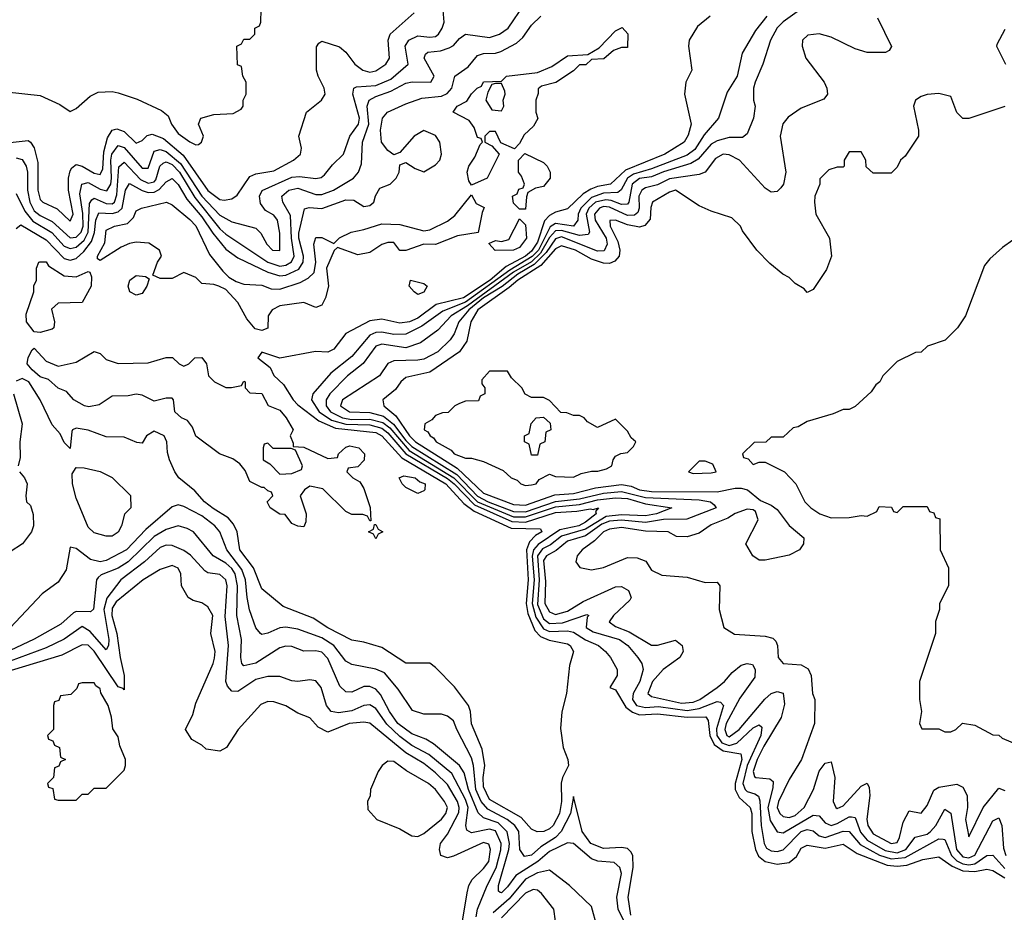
# Model space of a CAD drawing. Header units: inches. Extents: x 2671394 to 2765652, y 830470 to 955458.
# Tile 195 of 256: x 2691502 to 2694788, y 914040 to 917019. Entities that reach past the tile are written whole.
import ezdxf

# ---------------------------------------------------------------- set-up
doc = ezdxf.new("R2010")
doc.units = ezdxf.units.IN
doc.header["$MEASUREMENT"] = 0
doc.layers.add('C6991', color=7, linetype='Continuous')

msp = doc.modelspace()

# ---------------------------------------------------------------- linework, layer by layer
at = {"layer": 'C6991', "color": 2}
for points, elevation in [([(2691458, 916778), (2691570, 916766), (2691635.3, 916735.3), (2691670, 916712), (2691690, 916722), (2691736.5, 916763.5), (2691763.2, 916776.8), (2691810, 916778.8), (2691830, 916774.8), (2691893.7, 916753.7), (2691975.3, 916715.3), (2691997.3, 916697.3), (2692008, 916670), (2692030, 916639.1), (2692070, 916611), (2692090, 916601), (2692098, 916602), (2692108, 916610), (2692115.3, 916630), (2692098, 916670), (2692106, 916690), (2692150, 916702), (2692214.6, 916705.4), (2692240.4, 916719.6), (2692248, 916730), (2692248, 916750), (2692258, 916770), (2692258, 916810), (2692246, 916830), (2692242, 916862), (2692228.4, 916868.4), (2692226, 916930), (2692242, 916938), (2692250, 916954), (2692270, 916954), (2692286, 916970), (2692286, 916990), (2692302, 916998), (2692306, 917010), (2692307.3, 917052.7)], 22), ([(2691470, 916609), (2691530, 916615.8), (2691538, 916610), (2691550, 916590.8), (2691561.7, 916541.7), (2691562, 916450), (2691570, 916419.1), (2691579.1, 916410), (2691627.1, 916387.1), (2691670, 916346.4), (2691680.5, 916370), (2691664.8, 916450), (2691664.8, 916490), (2691670, 916514.8), (2691675.2, 916524.8), (2691690, 916535.3), (2691710, 916530.3), (2691750, 916506), (2691770, 916502), (2691778.7, 916521.3), (2691782.8, 916577.2), (2691795.2, 916624.8), (2691809.8, 916650.2), (2691825.3, 916654.7), (2691850, 916646), (2691890, 916607), (2691910, 916615.5), (2691927.6, 916632.4), (2691943.7, 916636.3), (2691981.7, 916621.7), (2692046.8, 916566.8), (2692130, 916449.1), (2692170, 916418.9), (2692183.6, 916416.4), (2692210, 916421.3), (2692227.2, 916432.8), (2692270, 916494.9), (2692290, 916504.4), (2692350, 916514.4), (2692416, 916550), (2692439.3, 916570), (2692442.7, 916590), (2692433.2, 916630), (2692459, 916710), (2692509.2, 916750), (2692520.9, 916770), (2692517.6, 916790), (2692497.4, 916830), (2692492.8, 916850), (2692492.3, 916927.7), (2692500.1, 916939.9), (2692510, 916946.8), (2692568.5, 916928.5), (2692590.3, 916910.3), (2692620.7, 916870), (2692646.8, 916850), (2692670, 916843.8), (2692690, 916848.4), (2692723.7, 916870), (2692736.3, 916890), (2692731.2, 916950), (2692738.4, 916970), (2692818.3, 917041.7)], 18), ([(2691490, 916438.8), (2691519.3, 916379.3), (2691546, 916346), (2691609, 916309), (2691650, 916263.2), (2691670, 916255.2), (2691690, 916259.8), (2691716.7, 916283.3), (2691730.3, 916309.7), (2691734.5, 916405.5), (2691742, 916418), (2691750, 916422.7), (2691790, 916405.4), (2691810, 916403.8), (2691817.6, 916410), (2691826.2, 916433.8), (2691832.2, 916527.8), (2691850, 916543.1), (2691905.1, 916485.1), (2691930, 916472.8), (2691950, 916478), (2691955.5, 916484.5), (2691969.9, 916530.1), (2691980.4, 916539.6), (2691990, 916543.9), (2692010, 916535.8), (2692034.6, 916510), (2692085.7, 916425.7), (2692170, 916321.3), (2692190, 916303.2), (2692330, 916209.3), (2692370, 916196.3), (2692390, 916199.7), (2692409, 916211), (2692417.7, 916230), (2692408.4, 916290), (2692405.8, 916365.8), (2692379.7, 916410), (2692376.9, 916430), (2692399.5, 916450), (2692430, 916456.2), (2692490, 916434.9), (2692510, 916434.9), (2692549.5, 916450), (2692616.2, 916490), (2692633, 916510), (2692642.8, 916537.2), (2692645.7, 916610), (2692667.4, 916670), (2692661.8, 916730), (2692668.2, 916750), (2692690, 916762.4), (2692740, 916780), (2692790, 916806.5), (2692811.6, 916811.6), (2692874, 916810), (2692884.5, 916830), (2692851.6, 916890), (2692856.2, 916903.8), (2692864, 916910), (2692905.7, 916914.3), (2692935.6, 916924.4), (2692950, 916932.7), (2692970, 916956.3), (2692990, 916970.8), (2693070, 916958.9), (2693102.7, 916970), (2693131.5, 916990), (2693186.3, 917070)], 10), ([(2691490, 916558), (2691510, 916552.2), (2691523.6, 916530), (2691528, 916510), (2691527.1, 916450), (2691535.9, 916410), (2691550, 916381.3), (2691570, 916365), (2691610, 916345.4), (2691670, 916290.2), (2691690, 916293.4), (2691706.6, 916310), (2691713, 916330), (2691712.2, 916372.2), (2691702.6, 916437.4), (2691708.5, 916470), (2691730, 916475.8), (2691770, 916453.2), (2691792.9, 916447.1), (2691805.3, 916470), (2691808.4, 916490), (2691805.3, 916550), (2691808.6, 916570), (2691830, 916598.3), (2691850, 916592.6), (2691910, 916523.1), (2691930, 916523), (2691950, 916580.4), (2691970, 916586), (2691990, 916579), (2692038.8, 916538.8), (2692110, 916430.2), (2692170, 916366.7), (2692210, 916344.2), (2692290, 916322.8), (2692306.2, 916306.2), (2692326, 916270), (2692345.5, 916250), (2692370, 916248.2), (2692370, 916306), (2692362, 916350), (2692350, 916366), (2692322.3, 916382.3), (2692305.7, 916405.7), (2692302, 916430), (2692311, 916449), (2692410, 916493.2), (2692435.6, 916495.6), (2692490, 916488.7), (2692507.6, 916492.4), (2692519.3, 916500.7), (2692545.4, 916534.6), (2692582, 916570), (2692603.5, 916630), (2692632.7, 916670), (2692636.2, 916690), (2692614, 916770), (2692617.2, 916790), (2692625.6, 916794.4), (2692690, 916798.9), (2692740, 916820), (2692798.4, 916870), (2692788.2, 916930), (2692800.7, 916950), (2692830, 916964.6), (2692870, 916960.3), (2692890, 916963.1), (2692899.5, 916970), (2692911.8, 916990), (2692918.7, 917010), (2692914.7, 917050)], 14), ([(2694104, 917050), (2694050, 917011.2), (2694030, 916991.3), (2694007.2, 916950), (2693981.6, 916870), (2693956, 916810), (2693951.3, 916790), (2693951.3, 916750), (2693956, 916730), (2693950.8, 916690), (2693930, 916638), (2693914, 916626), (2693870, 916625.1), (2693830, 916614), (2693810, 916603.1), (2693766.6, 916553.4), (2693741.7, 916538.3), (2693650, 916511.2), (2693610, 916494), (2693570, 916488.2), (2693546.4, 916470), (2693535.2, 916410), (2693530, 916402.6), (2693510, 916401.5), (2693475.5, 916415.5), (2693457.8, 916417.8), (2693423.8, 916410), (2693401.2, 916390), (2693392.1, 916370), (2693403.7, 916310), (2693398.6, 916301.4), (2693370, 916298), (2693310, 916315.5), (2693290, 916314), (2693270, 916291.6), (2693240, 916240), (2693210, 916210.7), (2693150, 916176), (2692996.1, 916063.9), (2692942, 916030), (2692897, 915983), (2692839.4, 915940.6), (2692790, 915923.9), (2692710, 915935.6), (2692690, 915929.6), (2692648.4, 915871.6), (2692595.8, 915830), (2692537.3, 915770), (2692524.7, 915750), (2692524.5, 915730), (2692538.6, 915710), (2692579.5, 915690), (2692610, 915684.6), (2692670, 915685.4), (2692714.2, 915674.2), (2692737, 915657), (2692801.5, 915581.5), (2692950.3, 915490.3), (2693029.8, 915409.8), (2693150, 915359.9), (2693190, 915359.5), (2693290, 915393.2), (2693370, 915401.3), (2693430, 915416.6), (2693490, 915423.6), (2693530, 915420.9), (2693590, 915403.2), (2693678, 915390), (2693627.3, 915370), (2693590, 915363.4), (2693510, 915366.7), (2693459, 915361), (2693390, 915318.4), (2693310, 915295), (2693273.3, 915266.7), (2693246.9, 915253.1), (2693230, 915229), (2693235.5, 915150), (2693230, 915066.7), (2693250, 915019.2), (2693270, 915003.7), (2693313.8, 915006.2), (2693394.2, 915034.2), (2693401, 915030), (2693395.2, 915024.8), (2693392.2, 914990), (2693415.9, 914975.9), (2693503.8, 914950), (2693531.8, 914930), (2693565.3, 914890), (2693577.6, 914870), (2693582.6, 914850), (2693571.2, 914810), (2693549.2, 914770), (2693546.7, 914750), (2693560.9, 914730), (2693590, 914723.9), (2693633.7, 914726.3), (2693730, 914712.9), (2693770, 914720.4), (2693830, 914743.6), (2693841.1, 914741.1), (2693850.2, 914730), (2693827.5, 914652.5), (2693828.4, 914630), (2693845.1, 914605.1), (2693870, 914597.1), (2693895.1, 914604.9), (2693950, 914656.1), (2693970, 914666), (2693978.2, 914658.2), (2693975.2, 914630), (2693930.1, 914530), (2693915.8, 914470), (2693922.8, 914450), (2693930, 914443.2), (2693955.5, 914435.5), (2693967, 914427), (2693971.6, 914411.6), (2693976, 914330), (2693986.8, 914270), (2693994.1, 914254.1), (2694010, 914244.9), (2694030, 914242.7), (2694050, 914248.9), (2694109.8, 914310), (2694130, 914316.2), (2694150, 914311.6), (2694170, 914295.6), (2694190, 914289.3), (2694250, 914311), (2694270, 914310.2), (2694306.4, 914266.4), (2694370.9, 914230.9), (2694410, 914218.6), (2694457.4, 914222.6), (2694570, 914284.9), (2694584.2, 914284.2), (2694590, 914283.1), (2694612.2, 914230), (2694630, 914212.2), (2694650, 914201.9), (2694670, 914198.6), (2694690, 914201.5), (2694730, 914229), (2694750, 914230.4), (2694790, 914186.4)], 14), ([(2693806, 917030), (2693763.8, 916996.2), (2693736.3, 916950), (2693734, 916930), (2693744.7, 916850), (2693724.7, 916810), (2693721, 916770), (2693742.4, 916670), (2693733, 916633), (2693719.3, 916610), (2693654.4, 916570), (2693523.7, 916516.3), (2693474, 916470), (2693430, 916461.8), (2693407.4, 916452.6), (2693382.8, 916437.2), (2693330, 916387.3), (2693290, 916376.3), (2693270, 916365.3), (2693253, 916347), (2693230, 916276.4), (2693210, 916245.8), (2693190, 916229.5), (2693125, 916195), (2693071.5, 916150), (2692983.2, 916090), (2692891.9, 916068.1), (2692830, 916022.2), (2692802.8, 916010), (2692770, 916006.4), (2692710, 916019.7), (2692670, 916014.3), (2692590, 915971.6), (2692550, 915919.3), (2692530, 915909.6), (2692489, 915911), (2692370, 915888.7), (2692310, 915908.7), (2692296, 915890), (2692337.5, 915857.5), (2692350, 915831.3), (2692381.6, 915801.6), (2692414, 915750), (2692430, 915732.9), (2692499.7, 915679.7), (2692555.4, 915655.4), (2692690, 915640.9), (2692710.2, 915630), (2692776.6, 915556.6), (2692923.5, 915470), (2692984.4, 915404.4), (2693018.1, 915378.1), (2693142, 915322), (2693239.9, 915319.9), (2693244.9, 915310), (2693222.7, 915297.3), (2693203.2, 915276.8), (2693193.2, 915250), (2693198.9, 915150), (2693191.6, 915070), (2693197.3, 915037.3), (2693220.8, 914980.8), (2693240, 914960), (2693268.3, 914948.3), (2693330, 914935.8), (2693339.1, 914930), (2693350.6, 914910), (2693336.4, 914863.6), (2693327, 914770), (2693311.1, 914708.9), (2693306.6, 914653.4), (2693315.9, 914590), (2693331.3, 914550), (2693333.4, 914530), (2693313.4, 914490), (2693309, 914471), (2693310.2, 914410), (2693302.9, 914370), (2693281.7, 914330), (2693270, 914318.3), (2693250.7, 914310), (2693228.5, 914308.5), (2693210, 914317.6), (2693175.9, 914355.9), (2693070, 914416.9), (2693050, 914459), (2693048.3, 914490), (2693054, 914530), (2693044.8, 914584.8), (2693010, 914669.2), (2693006.6, 914710), (2692999.7, 914730), (2692952.9, 914792.9), (2692890, 914857), (2692870, 914871.8), (2692790, 914871.8), (2692710, 914923.6), (2692650, 914941.6), (2692610, 914947.6), (2692530, 914989.8), (2692481.6, 915021.6), (2692380.5, 915060.5), (2692310, 915119), (2692282.4, 915190), (2692236.9, 915250), (2692227.1, 915310), (2692215.5, 915335.5), (2692196.9, 915356.9), (2692147.1, 915387.1), (2692118.7, 915410), (2692086.3, 915446.3), (2692033.2, 915490), (2692019, 915510), (2692002, 915550), (2691994.6, 915574.6), (2691993.2, 915610), (2691984, 915630), (2691950, 915645.2), (2691924.7, 915630), (2691910, 915606), (2691892.7, 915607.3), (2691850, 915625.2), (2691790, 915626.6), (2691730, 915649.4), (2691690, 915656), (2691678, 915650), (2691676, 915644), (2691670, 915588), (2691650, 915608), (2691637, 915637), (2691610, 915667), (2691569.8, 915750), (2691531.9, 915810), (2691510, 915821.2), (2691490, 915812.9)], 6), ([(2691490, 916322), (2691505.9, 916334.1), (2691590, 916283.6), (2691650, 916221.8), (2691670, 916216.5), (2691690, 916221.5), (2691715.2, 916244.8), (2691741.3, 916278.7), (2691751.6, 916308.4), (2691755.7, 916350), (2691766.3, 916373.7), (2691810, 916371.6), (2691830, 916377.5), (2691843.1, 916390), (2691854.5, 916450), (2691867.9, 916472.1), (2691910, 916448.2), (2691930, 916442.2), (2691950, 916443.5), (2691967.5, 916452.5), (2691990, 916477.1), (2692010, 916488.4), (2692030, 916468.4), (2692059.4, 916419.4), (2692110, 916360.7), (2692145.9, 916305.9), (2692190, 916253.1), (2692230, 916224.2), (2692330, 916176), (2692370, 916164.3), (2692390, 916166.7), (2692433.3, 916186.7), (2692448.1, 916210), (2692449.1, 916230), (2692433.7, 916290), (2692433.8, 916306.2), (2692452, 916388), (2692468.1, 916391.9), (2692510, 916388.9), (2692590, 916417.6), (2692616.4, 916416.4), (2692650, 916394.8), (2692670, 916398.8), (2692684, 916410), (2692689.4, 916430.6), (2692703.7, 916456.3), (2692738, 916470), (2692758, 916490), (2692768, 916510), (2692770, 916534), (2692790, 916542), (2692822, 916522), (2692850, 916511), (2692890, 916534), (2692903.7, 916550), (2692909.4, 916570), (2692903.7, 916610), (2692890, 916632.3), (2692850, 916649.3), (2692818.8, 916630), (2692770, 916575.3), (2692750, 916568), (2692730, 916582), (2692709.7, 916609.7), (2692706, 916650), (2692712.3, 916690), (2692729, 916710), (2692790, 916738), (2692843.7, 916756.3), (2692910, 916763.9), (2692928, 916772), (2692943.5, 916790), (2692954, 916830), (2692998.6, 916861.4), (2693030, 916899.3), (2693050, 916906), (2693090, 916907.4), (2693107.6, 916912.4), (2693160.1, 916939.9), (2693180.8, 916959.2), (2693210, 917000.5), (2693240.9, 917030)], 6), ([(2693995.5, 917030), (2693957.4, 916982.6), (2693912.7, 916907.3), (2693896, 916830), (2693863.2, 916776.8), (2693834, 916690), (2693785.8, 916634.2), (2693754.8, 916585.2), (2693730, 916566.5), (2693610, 916520.8), (2693550, 916502.8), (2693530.5, 916489.5), (2693509.4, 916450.6), (2693498.5, 916441.5), (2693450, 916439.6), (2693410, 916425.5), (2693374.1, 916390), (2693366, 916370), (2693364.2, 916350), (2693350.4, 916330), (2693290, 916338.8), (2693272.2, 916327.8), (2693232.7, 916250), (2693211.9, 916228.1), (2693137.1, 916182.9), (2692990, 916076), (2692914.1, 916045.9), (2692844.1, 915995.9), (2692790, 915969.8), (2692750, 915967.9), (2692710, 915976.2), (2692690, 915974.6), (2692670, 915966.2), (2692610, 915894.3), (2692540.4, 915839.6), (2692480.4, 915770), (2692476, 915750), (2692501.1, 915710), (2692542.4, 915682.4), (2692590, 915669.1), (2692670, 915666.7), (2692710, 915655.5), (2692730, 915639.8), (2692790.3, 915570.3), (2692930, 915487.5), (2692952.2, 915470), (2693019.3, 915399.3), (2693144.2, 915344.2), (2693190, 915342.2), (2693290, 915374), (2693361.6, 915378.4), (2693406.7, 915386.7), (2693416, 915384), (2693434, 915390), (2693423, 915377), (2693425.3, 915370), (2693390, 915341.6), (2693368, 915330), (2693303.9, 915316.1), (2693232.1, 915267.9), (2693217, 915250), (2693211.9, 915228.1), (2693218.7, 915150), (2693211.8, 915070), (2693224.6, 915024.6), (2693250, 914985.7), (2693270, 914977), (2693330, 914979.8), (2693350, 914974.4), (2693390, 914949.1), (2693434, 914930), (2693457.3, 914910), (2693474, 914890), (2693496, 914850), (2693496, 914830), (2693471.3, 914790), (2693490, 914782), (2693525.1, 914725.1), (2693547.4, 914707.4), (2693570, 914698.8), (2693630, 914702.3), (2693730, 914691.2), (2693792.1, 914692.1), (2693799.5, 914679.5), (2693804.8, 914630), (2693819.9, 914599.9), (2693850, 914578.9), (2693908.9, 914568.9), (2693911.5, 914550), (2693889.3, 914470), (2693889.3, 914450), (2693903.5, 914423.5), (2693939.7, 914390), (2693945.6, 914370), (2693945.6, 914310), (2693957.1, 914250), (2693967.4, 914227.4), (2693990, 914209.1), (2694030, 914200.2), (2694070, 914206.5), (2694094, 914226), (2694110, 914254), (2694130, 914264.2), (2694190, 914253.8), (2694250, 914267.2), (2694296.7, 914236.7), (2694397.4, 914197.4), (2694430, 914194), (2694462.8, 914197.2), (2694516, 914216), (2694570, 914225.3), (2694613.7, 914193.7), (2694650, 914178.4), (2694690, 914175.9), (2694730, 914184.4), (2694750, 914179), (2694790, 914154.5)], 10), ([(2694364.5, 917024.5), (2694411.3, 916928.7), (2694403.6, 916916.4), (2694391.1, 916908.9), (2694330, 916909.2), (2694290, 916921.2), (2694210, 916960.5), (2694170, 916971.3), (2694132.5, 916967.5), (2694114, 916950), (2694113, 916930), (2694125.5, 916890), (2694186.8, 916810), (2694196, 916790), (2694198, 916770), (2694186, 916754), (2694110, 916723.7), (2694066.5, 916693.5), (2694049, 916671), (2694040.3, 916630), (2694059.1, 916510), (2694050.6, 916470), (2694042.5, 916457.5), (2694030, 916445.2), (2694010, 916442.7), (2693990, 916456), (2693904.2, 916550), (2693870, 916567.4), (2693850, 916569.7), (2693824.2, 916555.8), (2693790, 916509.5), (2693770, 916502.4), (2693670, 916488), (2693630, 916467.8), (2693590, 916457.6), (2693577.6, 916450), (2693567.9, 916430), (2693569.3, 916390), (2693564.7, 916375.3), (2693554, 916366), (2693530, 916365.7), (2693470, 916393), (2693450, 916394.9), (2693437, 916390), (2693420.2, 916370), (2693422.5, 916350), (2693458.6, 916290), (2693462.9, 916270), (2693452.1, 916247.9), (2693430, 916246), (2693310, 916293.8), (2693290, 916287.6), (2693258.4, 916241.6), (2693218.6, 916201.4), (2693164.7, 916170), (2693111.5, 916128.5), (2693050.1, 916090), (2693000.8, 916050), (2692967.2, 916010), (2692951.5, 915970), (2692938, 915950), (2692897.6, 915910), (2692850, 915886.2), (2692830, 915882), (2692750, 915880.4), (2692730, 915871.8), (2692703, 915830), (2692579.3, 915750), (2692572.7, 915730), (2692602.8, 915710), (2692670, 915707.8), (2692715.4, 915695.4), (2692749.4, 915669.4), (2692790, 915614.3), (2692810, 915594.8), (2692960.6, 915500.6), (2693030, 915428.2), (2693064.7, 915410), (2693150, 915377.4), (2693190, 915376.8), (2693290, 915411.2), (2693370, 915420.1), (2693450, 915438.9), (2693510, 915444.2), (2693590, 915424.2), (2693770, 915416.8), (2693806.8, 915410), (2693819.8, 915399.8), (2693826, 915390), (2693728.6, 915351.4), (2693650.5, 915350.5), (2693590, 915340.7), (2693510, 915348.3), (2693470, 915345.3), (2693445, 915335), (2693390, 915296.7), (2693330, 915278.3), (2693292.3, 915247.7), (2693260.3, 915230), (2693250, 915214), (2693256.2, 915143.8), (2693254.7, 915070), (2693270, 915042.3), (2693290, 915034), (2693330, 915045.4), (2693382.4, 915077.6), (2693490, 915126), (2693510, 915127), (2693534.1, 915114.1), (2693543.1, 915090), (2693538.5, 915081.5), (2693483.1, 915030), (2693469, 915009), (2693490, 914993.7), (2693536, 914976), (2693610, 914932), (2693630, 914931.8), (2693690, 914948), (2693713, 914930), (2693716.3, 914910), (2693704.9, 914890), (2693649.2, 914850.8), (2693613.4, 914810), (2693598.4, 914770), (2693610, 914760.3), (2693710, 914737.8), (2693750, 914741.4), (2693771.2, 914750), (2693829.6, 914790), (2693853.6, 914810), (2693879.3, 914840.7), (2693910, 914864.9), (2693930, 914870.5), (2693947.1, 914867.1), (2693956.3, 914850), (2693955.1, 914824.9), (2693905.2, 914754.8), (2693859.3, 914670), (2693855.2, 914650), (2693862, 914630), (2693870, 914625.4), (2693903.5, 914650), (2693988.5, 914751.5), (2694009.7, 914770.3), (2694030, 914777.3), (2694050, 914771), (2694054.4, 914734.4), (2694043.1, 914690), (2693985.1, 914594.9), (2693962.8, 914550), (2693949.4, 914509.4), (2693953.7, 914493.7), (2693958.8, 914490), (2694005.5, 914485.5), (2694016.2, 914476.2), (2694015.4, 914455.4), (2693998.7, 914390), (2694006.3, 914346.3), (2694030, 914308.7), (2694050, 914305.2), (2694150, 914364.6), (2694170, 914361.6), (2694190, 914338.7), (2694210, 914330.2), (2694230, 914335.9), (2694270, 914359), (2694278.5, 914358.5), (2694290, 914356.4), (2694307.7, 914307.7), (2694330, 914280.2), (2694390, 914245.7), (2694430, 914238.4), (2694458.8, 914250), (2694490, 914290.3), (2694530, 914300.8), (2694542, 914310), (2694559.2, 914330), (2694590, 914384), (2694610, 914371), (2694628.9, 914250), (2694650, 914225.6), (2694670, 914221.9), (2694690, 914230.3), (2694750, 914345.5), (2694770, 914355.5), (2694779.5, 914330), (2694785.8, 914254.2), (2694793.4, 914230)], 18), ([(2694790, 916986), (2694763.6, 916936.4), (2694762, 916930), (2694792, 916870)], 22), ([(2694790, 916728.7), (2694670, 916688.7), (2694650, 916688.7), (2694629.3, 916709.3), (2694610, 916762), (2694570, 916772.7), (2694530, 916768.7), (2694510, 916762), (2694492, 916750), (2694484.7, 916730), (2694502, 916650), (2694502, 916630), (2694456.9, 916563.1), (2694442, 916550), (2694430, 916526), (2694410, 916506), (2694350, 916506), (2694327.3, 916527.3), (2694326, 916550), (2694310, 916578), (2694270, 916578), (2694254, 916550), (2694254, 916530), (2694250, 916526), (2694230, 916526), (2694202, 916518), (2694172.7, 916487.3), (2694172, 916470), (2694156, 916430), (2694154.8, 916410), (2694158.8, 916370), (2694204.7, 916290), (2694210.7, 916230), (2694194.4, 916185.6), (2694150, 916118), (2694130, 916108), (2694120.4, 916120.4), (2694090, 916138), (2694070, 916158), (2694049.1, 916169.1), (2694005.6, 916205.6), (2693962, 916250), (2693914.6, 916314.6), (2693908, 916330), (2693878, 916358), (2693810, 916379.3), (2693770, 916398), (2693690, 916449.6), (2693670, 916443.6), (2693613.4, 916410), (2693608, 916392), (2693606.5, 916353.5), (2693588.1, 916331.9), (2693570, 916326.6), (2693530, 916334.4), (2693490, 916349.6), (2693471, 916349), (2693472.4, 916330), (2693498.2, 916278.2), (2693504.9, 916250), (2693502.4, 916230), (2693487.6, 916212.4), (2693470, 916205.6), (2693450, 916206.3), (2693410, 916219.8), (2693356.9, 916250), (2693310, 916264.5), (2693290, 916253.8), (2693241.4, 916198.6), (2693164.2, 916150), (2693135.4, 916124.6), (2693030.2, 916050), (2693007.1, 916010), (2692994.4, 915945.6), (2692969.3, 915910.7), (2692870, 915842), (2692790, 915824.5), (2692773.4, 915810), (2692755.6, 915784.4), (2692713.4, 915750), (2692717.1, 915730), (2692756.7, 915696.7), (2692802.3, 915630), (2692822.9, 915610), (2692961.8, 915521.8), (2693050, 915439), (2693150, 915400.5), (2693190, 915398.7), (2693287.3, 915432.7), (2693350, 915438.1), (2693423.8, 915456.2), (2693510, 915467.1), (2693542.1, 915462.1), (2693570, 915449.6), (2693610, 915444), (2693830, 915443.5), (2693890, 915455.6), (2693910, 915455.5), (2693930.4, 915450), (2693974.3, 915414.3), (2694010, 915398.7), (2694030, 915383.8), (2694070, 915330.4), (2694118.8, 915290), (2694117.3, 915270), (2694104, 915250), (2694070, 915231.6), (2693990, 915215.3), (2693970, 915215.3), (2693948.7, 915230), (2693925.2, 915270), (2693966.6, 915350), (2693957.2, 915377.2), (2693950, 915382.7), (2693930, 915385.1), (2693890, 915371.1), (2693864.8, 915355.2), (2693810, 915333), (2693770, 915305.2), (2693730, 915293.2), (2693694, 915294), (2693666, 915310), (2693590, 915311.6), (2693510, 915323.9), (2693470, 915318.7), (2693450.5, 915310), (2693420.5, 915279.5), (2693378.8, 915250), (2693362.8, 915230), (2693358, 915210), (2693371.1, 915191.1), (2693410, 915182.8), (2693450, 915191), (2693530, 915224), (2693562.8, 915222.8), (2693592, 915212), (2693610, 915182), (2693644.5, 915164.5), (2693730, 915158.8), (2693790, 915141), (2693830, 915142), (2693838, 915130), (2693836, 915050), (2693852, 914990), (2693887.7, 914967.7), (2693990, 914962), (2694015.2, 914955.2), (2694025.2, 914945.2), (2694030.5, 914930.5), (2694033.4, 914890), (2694050, 914870.7), (2694110, 914865.5), (2694132.8, 914852.8), (2694143, 914830), (2694147.3, 914770), (2694156, 914750), (2694154, 914670), (2694110.8, 914550), (2694070, 914483.7), (2694033.8, 914410), (2694030.3, 914390), (2694038.7, 914370), (2694050, 914359.5), (2694070, 914356.5), (2694090, 914363.5), (2694120.4, 914390), (2694151.3, 914450), (2694170, 914511.3), (2694190, 914538), (2694210, 914542), (2694222.4, 914490), (2694217, 914410), (2694225.5, 914390), (2694230, 914386.4), (2694250, 914395.8), (2694310, 914460.7), (2694330.5, 914470.5), (2694336.7, 914456.7), (2694339.5, 914430), (2694329.3, 914350.7), (2694332.4, 914330), (2694350, 914302.4), (2694410, 914269.3), (2694430, 914273), (2694438.5, 914290), (2694450, 914341), (2694470, 914378.8), (2694510, 914370.8), (2694530, 914396), (2694552.8, 914447.2), (2694570, 914458), (2694630, 914468), (2694650, 914457.3), (2694664.4, 914430), (2694665.3, 914390), (2694658.4, 914350), (2694670, 914292), (2694717.6, 914390), (2694770, 914454.8), (2694790, 914446.8)], 22), ([(2694816.9, 916283.1), (2694782, 916258), (2694739.8, 916220.2), (2694722, 916198), (2694658, 916030), (2694632, 915990), (2694590.7, 915949.3), (2694531.1, 915928.9), (2694510, 915908.7), (2694492, 915908), (2694430, 915878), (2694382, 915830), (2694372, 915810), (2694359.6, 915800.4), (2694343.6, 915776.4), (2694290, 915728), (2694270, 915718), (2694250, 915718), (2694216.9, 915703.1), (2694130, 915678), (2694099.6, 915660.4), (2694083.6, 915656.4), (2694050, 915626), (2694010, 915626), (2693991.6, 915608.4), (2693952.7, 915607.3), (2693914, 915570), (2693918, 915558), (2693932.7, 915552.7), (2693950, 915534), (2693970, 915542), (2693990, 915542), (2694054, 915510), (2694092, 915470), (2694122, 915410), (2694142, 915390), (2694172, 915370), (2694210, 915356), (2694270, 915358), (2694310, 915364.7), (2694330, 915362), (2694362, 915378), (2694370, 915394), (2694411.6, 915391.6), (2694418, 915378), (2694430, 915374), (2694450, 915394), (2694530, 915394), (2694538, 915378), (2694552.7, 915372.7), (2694558, 915358), (2694572.7, 915352.7), (2694574, 915250), (2694602, 915190), (2694602, 915130), (2694572, 915070), (2694571.3, 915050), (2694558, 915010), (2694558, 914970), (2694504.7, 914810), (2694504.7, 914750), (2694512, 914710), (2694504.7, 914670), (2694512.7, 914652.7), (2694570, 914652), (2694590, 914642), (2694610, 914642), (2694626, 914650), (2694648.9, 914671.1), (2694690, 914664.7), (2694750, 914632), (2694770, 914631.3), (2694781, 914621), (2694851.6, 914591.6)], 26), ([(2691480.7, 915770), (2691510.2, 915669.8), (2691501.6, 915610), (2691502.8, 915557.2), (2691496, 915530)], 6), ([(2691501, 915510), (2691518, 915490), (2691526, 915470), (2691522, 915430), (2691524.7, 915410), (2691537.3, 915397.3), (2691547.1, 915367.1), (2691547.3, 915330), (2691540.7, 915310), (2691510.7, 915270), (2691470, 915242.7)], 6), ([(2693541.4, 914030), (2693532.5, 914090), (2693549, 914190), (2693547.8, 914230), (2693541.7, 914241.7), (2693530, 914253.1), (2693510, 914256.5), (2693450, 914252.9), (2693407.4, 914270), (2693379.3, 914310), (2693350, 914426), (2693340.3, 914370), (2693309.2, 914310), (2693290.1, 914289.9), (2693241.1, 914258.9), (2693210, 914231.1), (2693186.4, 914226.4), (2693171.3, 914250), (2693167.6, 914310), (2693154.5, 914330), (2693128.6, 914350), (2693064.3, 914384.3), (2693041.5, 914410), (2693024, 914450), (2693016.5, 914530), (2693010, 914556), (2692960.7, 914650), (2692950, 914679), (2692930, 914694), (2692910, 914701.2), (2692850, 914701.2), (2692812.9, 914712.9), (2692764.9, 914784.9), (2692718.8, 914838.8), (2692690, 914851.6), (2692610, 914867), (2692590, 914878.4), (2692549.7, 914930), (2692510, 914956.1), (2692430, 914985.1), (2692390, 914991.2), (2692370, 914989.7), (2692330, 914971.8), (2692310, 914967.3), (2692305.2, 914970), (2692290, 914989), (2692268.9, 915048.9), (2692260.3, 915090), (2692255.8, 915150), (2692243.6, 915183.6), (2692192.9, 915250), (2692169.6, 915310), (2692153.3, 915330), (2692110, 915363.5), (2692050, 915394.3), (2692030, 915399.7), (2692010, 915393.6), (2691922.6, 915317.4), (2691858, 915250), (2691790, 915213.5), (2691769.8, 915209.8), (2691737.4, 915217.4), (2691690, 915254), (2691670, 915258), (2691656.8, 915183.2), (2691630, 915142), (2691576.8, 915103.2), (2691470, 914989.2)], 10), ([(2693522.9, 914002.9), (2693499.7, 914050), (2693495.1, 914090), (2693510.8, 914170), (2693504.5, 914190), (2693486, 914206), (2693430.9, 914210.9), (2693410, 914218.7), (2693350, 914269.6), (2693330, 914271.3), (2693270, 914242.8), (2693230.6, 914209.4), (2693157.3, 914162.7), (2693130, 914125.1), (2693110, 914105.1), (2693105.6, 914105.6), (2693099.3, 914110), (2693099.7, 914130), (2693134.6, 914250), (2693136.8, 914270), (2693128.5, 914308.5), (2693098.4, 914338.4), (2693050, 914355.6), (2693032.4, 914372.4), (2692999.5, 914450), (2692985.4, 914505.4), (2692969.9, 914529.9), (2692882.3, 914602.3), (2692857.3, 914617.3), (2692810, 914635.6), (2692764.2, 914670), (2692735.8, 914710), (2692706.4, 914766.4), (2692690, 914784.7), (2692670, 914794), (2692650, 914793), (2692610, 914774.5), (2692590, 914776), (2692570, 914795.1), (2692530, 914887), (2692510, 914907.8), (2692490, 914912.8), (2692450, 914911.5), (2692410, 914927.3), (2692390, 914927.6), (2692370, 914922.9), (2692290, 914871.8), (2692250, 914862), (2692242.9, 914870), (2692239.7, 914890), (2692242.3, 914950), (2692226.6, 915030), (2692228.2, 915130), (2692221, 915170), (2692210, 915187.3), (2692190, 915204.8), (2692147.6, 915230), (2692081.2, 915310), (2692061, 915321), (2692030, 915329.6), (2691990, 915317.7), (2691950, 915294.2), (2691863.1, 915210), (2691830, 915188.8), (2691773.9, 915166.1), (2691763, 915157), (2691757.6, 915150), (2691748.2, 915051.8), (2691737.4, 915042.6), (2691690, 915043.5), (2691680.7, 915039.3), (2691639, 915001), (2691550, 914951.1), (2691470, 914913.1)], 14), ([(2693024.9, 914024.9), (2693029.8, 914050), (2693061.4, 914130), (2693091.7, 914188.3), (2693108, 914248), (2693108.3, 914270), (2693090, 914311.6), (2693070, 914317.3), (2693010, 914304.8), (2692994.5, 914314.5), (2692991.1, 914330), (2692998.5, 914390), (2692990, 914416.4), (2692943.5, 914503.5), (2692866.8, 914566.7), (2692810, 914597.1), (2692770, 914627.2), (2692727.3, 914667.3), (2692690, 914720.5), (2692670, 914732.8), (2692650, 914729.7), (2692610, 914712), (2692565.3, 914705.3), (2692540.9, 914710), (2692525.4, 914730), (2692507.6, 914790), (2692490, 914812.3), (2692470, 914816.2), (2692429.7, 914809.7), (2692410, 914812), (2692370, 914827.3), (2692330, 914826.6), (2692290, 914816.9), (2692230, 914777), (2692210, 914778), (2692194.9, 914794.9), (2692189.7, 914810), (2692198.2, 914930), (2692187.1, 915027.1), (2692193.6, 915130), (2692189.6, 915150), (2692170, 915167.8), (2692130, 915173.3), (2692119.8, 915179.8), (2692071.6, 915231.6), (2692050, 915246.9), (2692010, 915264), (2691990, 915265.1), (2691970, 915256.9), (2691918, 915210), (2691838.7, 915150), (2691791.9, 915088.1), (2691782.1, 915050), (2691798.8, 914950), (2691797.7, 914930), (2691790, 914916.2), (2691737.1, 914977.1), (2691710, 914993.5), (2691650, 914951.1), (2691590, 914922.8), (2691470, 914878.6)], 18), ([(2692979.2, 914010), (2692994.8, 914105.2), (2693000.7, 914130), (2693011.8, 914150), (2693050, 914186.4), (2693067.8, 914210), (2693073.1, 914250), (2693067.6, 914267.6), (2693050, 914273.3), (2692950, 914227), (2692930, 914222), (2692907, 914230), (2692902.9, 914250), (2692905.6, 914270), (2692930, 914300.7), (2692967.4, 914372.6), (2692969, 914390), (2692963.2, 914410), (2692930, 914466.9), (2692890, 914505.6), (2692850, 914536.4), (2692790, 914571.8), (2692670, 914671.3), (2692650, 914674), (2692601, 914670), (2692530, 914640.9), (2692498.3, 914658.3), (2692470, 914689.3), (2692430, 914704), (2692389.5, 914729.5), (2692350, 914742), (2692330, 914743.7), (2692306.1, 914733.9), (2692230.8, 914650), (2692192, 914590), (2692170, 914578), (2692124, 914584), (2692110, 914598), (2692076.4, 914616.4), (2692055.3, 914650), (2692079.5, 914700.5), (2692090, 914738), (2692147.8, 914870), (2692151.9, 914888.1), (2692153.5, 914910), (2692139.7, 914970), (2692146.3, 915030), (2692130, 915059.5), (2692110, 915072.7), (2692080.2, 915080.2), (2692064, 915090), (2692041.2, 915130), (2692039.3, 915170), (2692030, 915188.7), (2692010, 915197), (2691970, 915183.7), (2691913.4, 915150), (2691823.6, 915076.4), (2691810, 915054.5), (2691809.5, 915030), (2691826, 914970), (2691836.6, 914890), (2691850.2, 914830), (2691850, 914782), (2691847, 914787), (2691830, 914792), (2691750, 914910.9), (2691730, 914931), (2691710, 914932.8), (2691642.2, 914897.8), (2691350.7, 914810)], 22), ([(2693429.5, 913990), (2693410, 914059), (2693337.2, 914130), (2693270, 914180.7), (2693230, 914171.8), (2693189.6, 914150.4), (2693135, 914085), (2693081.9, 914038.1)], 18), ([(2693289.5, 914010), (2693284.5, 914050), (2693243.3, 914103.3), (2693230, 914114), (2693215.8, 914115.8), (2693190, 914103.6), (2693110, 914021.7)], 22)]:
    msp.add_lwpolyline(points, dxfattribs=dict(at, elevation=elevation))
for points, elevation in [([(2693152.7, 916587.3), (2693107.3, 916607.3), (2693090, 916646), (2693070, 916646), (2693054, 916630), (2693054, 916610), (2693078, 916598), (2693102, 916570), (2693062, 916490), (2693010, 916466), (2693000.4, 916480.4), (2692995.3, 916510), (2693001.2, 916530), (2693020.2, 916559.8), (2693038, 916602), (2693046, 916610), (2693042, 916622), (2693030, 916626), (2693019, 916659), (2693002, 916682), (2692948.7, 916710), (2692962, 916730), (2692993.6, 916746.4), (2693010, 916771.3), (2693028.7, 916790), (2693043.1, 916796.9), (2693050, 916811.3), (2693110, 916814), (2693126, 916830), (2693230, 916842), (2693278, 916862), (2693330, 916898), (2693398, 916902), (2693435.3, 916924.7), (2693490, 916982), (2693512.7, 916992.7), (2693531.1, 916971.1), (2693530, 916926), (2693510, 916926), (2693483.6, 916916.4), (2693451.6, 916888.4), (2693410, 916886), (2693391.6, 916868.4), (2693370, 916868), (2693350, 916848), (2693290.9, 916809.1), (2693243.6, 916796.4), (2693232, 916788), (2693232, 916772), (2693224.7, 916750), (2693224.7, 916710), (2693231.3, 916688.7), (2693216.9, 916663.1), (2693185.4, 916634.6), (2693170, 916606)], 2), ([(2693110, 916806), (2693090, 916806), (2693078, 916802), (2693063.6, 916776.4), (2693058, 916750), (2693078, 916718), (2693110, 916714), (2693118, 916730), (2693115.3, 916750), (2693122, 916770), (2693120.4, 916780.4)], 2), ([(2693170, 916386), (2693150, 916406), (2693146, 916430), (2693162, 916438), (2693167.3, 916452.7), (2693182, 916458), (2693186, 916470), (2693176.4, 916496.4), (2693166, 916510), (2693166, 916550), (2693188, 916572), (2693250, 916542), (2693262, 916530), (2693272, 916510), (2693272, 916490), (2693250, 916462), (2693223.6, 916456.4), (2693198, 916442), (2693192.7, 916427.3), (2693190, 916386)], 2), ([(2692890, 916269), (2692850, 916269.2), (2692790, 916248), (2692770, 916248), (2692750, 916275.3), (2692730, 916275.3), (2692710, 916268.7), (2692670, 916242), (2692630, 916234), (2692562, 916258), (2692551.3, 916248.7), (2692526, 916190), (2692532, 916130), (2692522, 916090), (2692510, 916066), (2692490, 916058), (2692450, 916075.3), (2692370, 916064), (2692344.7, 916050), (2692331.3, 916030), (2692330, 915989), (2692310, 915981.2), (2692287.2, 915987.2), (2692260.2, 916020.2), (2692230, 916075.3), (2692190, 916118), (2692166, 916130), (2692150, 916135.3), (2692110, 916138), (2692090, 916158), (2692050, 916175.3), (2692010, 916155.3), (2691970, 916155.3), (2691946, 916166), (2691962, 916210), (2691975.3, 916230), (2691968.7, 916250), (2691932.7, 916272.7), (2691890, 916276), (2691868, 916272), (2691840.3, 916259.7), (2691770, 916215.3), (2691761.2, 916221.2), (2691761.2, 916230), (2691786, 916274), (2691790, 916316), (2691818, 916330), (2691860.9, 916339.1), (2691881.5, 916358.5), (2691890, 916381), (2691908, 916390), (2691991.3, 916410), (2692010, 916400.7), (2692070, 916352.2), (2692090, 916330.4), (2692135.3, 916235.3), (2692179.1, 916179.1), (2692199.8, 916159.8), (2692224.5, 916144.5), (2692250, 916136.3), (2692310, 916132.7), (2692341.1, 916121.1), (2692370, 916119.3), (2692438.3, 916141.7), (2692464.2, 916155.8), (2692484.4, 916175.6), (2692489.8, 916210), (2692483.7, 916270), (2692490, 916291.3), (2692510, 916292), (2692550, 916272), (2692569.2, 916290.8), (2692608, 916310), (2692650, 916318), (2692710, 916338), (2692770, 916334.8), (2692850, 916314), (2692870, 916317.3), (2692930, 916346.8), (2692954.5, 916365.5), (2693010, 916434), (2693025.4, 916405.4), (2693052, 916392), (2693044.7, 916375.3), (2693031.6, 916308.4), (2692962.5, 916297.5)], 2), ([(2693088.9, 916248.9), (2693068, 916272), (2693090, 916282), (2693110, 916278), (2693134.6, 916285.4), (2693170, 916354), (2693190, 916334), (2693193.4, 916290), (2693170, 916259), (2693150, 916249.6)], 2), ([(2691690, 916160.4), (2691730, 916178), (2691736, 916176), (2691741, 916161), (2691740.7, 916130), (2691710, 916075.3), (2691630, 916073.2), (2691607.7, 916052.3), (2691617.3, 916010), (2691616, 915990), (2691610, 915986), (2691570, 915975.1), (2691550, 915977.2), (2691524.5, 916010), (2691523.7, 916036.3), (2691549, 916110), (2691549.2, 916130.8), (2691558, 916150), (2691558, 916190), (2691566, 916210), (2691569.1, 916210.9), (2691590, 916210.6), (2691597.3, 916197.3), (2691650, 916164)], 2), ([(2691890, 916099), (2691869, 916110), (2691864, 916130), (2691868.7, 916150), (2691890, 916164.7), (2691922, 916162), (2691934, 916154), (2691926, 916130), (2691910, 916105.2)], 2), ([(2692830, 916102), (2692818, 916110), (2692802, 916130), (2692806, 916150), (2692850, 916138), (2692862, 916130), (2692850, 916109.2)], 2), ([(2691630, 915862.8), (2691690, 915876.3), (2691750, 915911.3), (2691770, 915904.7), (2691790, 915884.7), (2691830, 915871), (2691930, 915874), (2691990, 915891), (2692011.3, 915891.3), (2692034, 915870), (2692050, 915862), (2692066, 915870), (2692086, 915890), (2692110, 915891.3), (2692124.7, 915870), (2692132, 915830), (2692152, 915810), (2692190, 915791.3), (2692208.4, 915791.6), (2692242, 915798), (2692250, 915812), (2692254, 915810), (2692254, 915790), (2692270, 915774), (2692310, 915771.3), (2692331.1, 915731.1), (2692370, 915716), (2692391.3, 915690), (2692414, 915650), (2692404.7, 915630), (2692414, 915606), (2692414, 915594), (2692450, 915592), (2692530, 915554), (2692562, 915558), (2692566, 915570), (2692590, 915592), (2692603.1, 915596.9), (2692634, 915590), (2692652, 915570), (2692651.6, 915548.4), (2692630, 915526), (2692598, 915522), (2692594, 915510), (2692614, 915490), (2692636.9, 915476.9), (2692650, 915454), (2692671.1, 915391.1), (2692674, 915346), (2692670, 915346), (2692662, 915362), (2692647.3, 915367.3), (2692610, 915368), (2692590, 915378), (2692513.2, 915453.2), (2692470, 915462), (2692452, 915450), (2692438, 915430), (2692458, 915370), (2692456.9, 915343.1), (2692450, 915326), (2692430, 915328), (2692410, 915338), (2692388, 915368), (2692370, 915368.7), (2692338, 915390), (2692328, 915410), (2692346, 915430), (2692342, 915442), (2692330, 915446), (2692318, 915458), (2692310, 915458), (2692270, 915478), (2692254, 915514), (2692236.5, 915536.5), (2692212.9, 915552.9), (2692168, 915570), (2692090, 915629), (2692078.6, 915658.6), (2692061.2, 915681.2), (2692042, 915690), (2692019, 915710), (2692015.3, 915750), (2692010, 915755.3), (2691990, 915755.3), (2691950, 915745.2), (2691910, 915765.2), (2691890, 915769), (2691863.1, 915763.1), (2691810, 915762), (2691766.4, 915733.6), (2691732.7, 915727.3), (2691718, 915730), (2691682, 915750), (2691658, 915778), (2691630, 915789), (2691598, 915818), (2691570, 915827.3), (2691542.9, 915850), (2691526.3, 915870), (2691530, 915891.3), (2691542.9, 915917.1), (2691550, 915922.8), (2691590, 915879.1)], 2), ([(2693130, 915846), (2693070, 915846), (2693043.6, 915816.4), (2693043.6, 915803.6), (2693054, 915790), (2693054, 915770), (2693038, 915762), (2693032.7, 915747.3), (2692990, 915746), (2692970, 915738), (2692954, 915730), (2692931.6, 915708.4), (2692912.7, 915707.3), (2692890, 915698), (2692876.9, 915683.1), (2692854, 915670), (2692852, 915650), (2692863.5, 915643.5), (2692871.3, 915630), (2692883, 915623), (2692891.3, 915610), (2692942, 915582), (2692952, 915570), (2692990, 915556), (2693010, 915556), (2693050, 915544.7), (2693114.8, 915514.8), (2693142, 915490), (2693162, 915482), (2693174, 915470), (2693190, 915464.7), (2693210, 915466), (2693226, 915470), (2693235.3, 915484.7), (2693270, 915502), (2693290, 915494), (2693350, 915492), (2693375.3, 915504.7), (2693410, 915512), (2693431.6, 915511.6), (2693460.2, 915519.8), (2693478, 915530), (2693482, 915550), (2693490, 915562), (2693508.4, 915571.6), (2693530, 915574), (2693550, 915594), (2693558, 915610), (2693543.1, 915623.1), (2693530, 915646), (2693490, 915686), (2693430, 915658), (2693396.4, 915676.4), (2693386, 915690), (2693370, 915698), (2693350, 915698), (2693327.3, 915707.3), (2693308, 915708), (2693270, 915748), (2693250, 915758), (2693210, 915758), (2693188.7, 915768.7), (2693178, 915790), (2693143.1, 915823.1)], 26), ([(2693210, 915566), (2693202, 915602), (2693186, 915610), (2693186, 915630), (2693202, 915638), (2693208.4, 915671.6), (2693226, 915690), (2693250, 915692), (2693272.7, 915672.7), (2693274, 915650), (2693258, 915642), (2693254, 915610), (2693238, 915602), (2693230, 915566)], 26), ([(2692330, 915606), (2692318, 915602), (2692314, 915590), (2692314, 915550), (2692336.9, 915536.9), (2692370, 915502), (2692410, 915504.7), (2692442, 915518), (2692446, 915530), (2692422, 915582), (2692407.3, 915587.3), (2692348, 915588)], 2), ([(2693790, 915546), (2693770, 915546), (2693734, 915510), (2693750, 915504.7), (2693810, 915506), (2693826, 915510), (2693815.3, 915535.3)], 26), ([(2691790, 915295.3), (2691750, 915306.6), (2691730, 915325.2), (2691690, 915422), (2691678, 915470), (2691677.2, 915502.8), (2691690, 915524.7), (2691716.4, 915523.6), (2691770, 915510.8), (2691810, 915491), (2691870.9, 915430.9), (2691872, 915390), (2691851.3, 915368.7), (2691841, 915330), (2691830, 915309), (2691810, 915295.3)], 6), ([(2692830, 915438), (2692790, 915458), (2692778, 915470), (2692768, 915490), (2692784, 915496), (2692822, 915490), (2692836.8, 915476.8), (2692854.8, 915470), (2692854, 915450), (2692850, 915446)], 2), ([(2692690, 915286), (2692682, 915302), (2692666, 915310), (2692682, 915318), (2692686, 915334), (2692690, 915334), (2692698, 915318), (2692714, 915310), (2692698, 915302)], 2), ([(2691750, 914806), (2691710, 914806), (2691698, 914802), (2691692.7, 914787.3), (2691672.7, 914767.3), (2691638, 914762), (2691632.7, 914747.3), (2691618, 914742), (2691614, 914730), (2691614, 914650), (2691594, 914630), (2691598, 914618), (2691612.7, 914612.7), (2691618, 914598), (2691634, 914590), (2691638, 914558), (2691654, 914550), (2691638, 914542), (2691632.7, 914527.3), (2691618, 914522), (2691614, 914490), (2691594, 914470), (2691598, 914458), (2691612.7, 914452.7), (2691618, 914418), (2691630, 914414), (2691690, 914414), (2691710, 914434), (2691730, 914434), (2691750, 914454), (2691790, 914454), (2691850, 914514), (2691855.3, 914530), (2691855.3, 914550), (2691835.3, 914595.3), (2691830, 914626), (2691812.5, 914652.5), (2691808.4, 914691.6), (2691797.2, 914730), (2691772.9, 914772.9), (2691770, 914786), (2691755.3, 914795.3)], 26), ([(2692730, 914544), (2692711.3, 914530), (2692698, 914510), (2692672, 914450), (2692671.1, 914428.9), (2692662, 914410), (2692663.6, 914383.6), (2692694, 914350), (2692770, 914318), (2692810, 914294.8), (2692830, 914293.4), (2692850, 914303), (2692910, 914350.5), (2692924.2, 914370), (2692929.6, 914390), (2692919.7, 914410), (2692890, 914449.4), (2692866, 914470), (2692792.3, 914512.3), (2692750, 914542.7)], 26)]:
    msp.add_lwpolyline(points, close=True, dxfattribs=dict(at, elevation=elevation))

doc.saveas('drawing.dxf')
